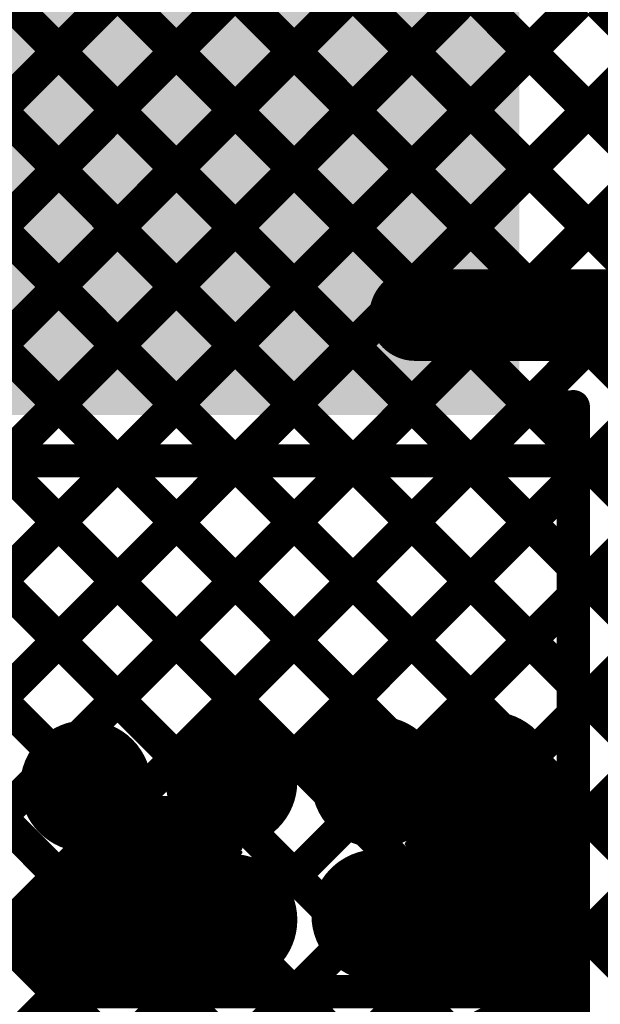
# Model space of a CAD drawing. Header units: millimetres. Extents: x 3.06 to 5.82, y 1.29 to 3.84.
# Tile 32 of 244: x 4.3 to 4.44, y 1.6 to 1.83. Entities that reach past the tile are written whole.
import ezdxf

# ---------------------------------------------------------------- set-up
doc = ezdxf.new("R2010")
doc.units = ezdxf.units.MM
doc.header["$MEASUREMENT"] = 0
for name, color, linetype in [('BottomLayer', 5, 'Continuous'), ('BottomOverlay', 54, 'Continuous'), ('BottomSolder', 6, 'Continuous'), ('MultiLayer', 9, 'Continuous'), ('TopLayer', 1, 'Continuous'), ('TopSolder', 216, 'Continuous'), ('ViaHoleLayer', 16, 'Continuous')]:
    doc.layers.add(name, color=color, linetype=linetype)

msp = doc.modelspace()

# ---------------------------------------------------------------- linework, layer by layer
at = {"layer": 'BottomLayer', "const_width": 0.008}
for points in [[(4.135, 2.11583), (4.45821, 1.79261)], [(4.135, 2.08754), (4.73154, 1.491)], [(4.135, 2.05926), (4.70326, 1.491)], [(4.135, 2.03097), (4.67497, 1.491)], [(4.135, 2.00269), (4.64669, 1.491)], [(4.135, 1.9744), (4.6184, 1.491)], [(4.26286, 1.491), (4.72846, 1.9566)], [(4.29114, 1.491), (4.74752, 1.94737)], [(4.135, 1.94612), (4.59012, 1.491)], [(4.31943, 1.491), (4.76166, 1.93323)], [(4.135, 1.91784), (4.56184, 1.491)], [(4.135, 1.64598), (4.384, 1.89498)], [(4.135, 1.88955), (4.53355, 1.491)], [(4.135, 1.6177), (4.3887, 1.8714)], [(4.135, 1.86127), (4.50527, 1.491)], [(4.22076, 1.67518), (4.40274, 1.85715)], [(4.23351, 1.65964), (4.423, 1.84913)], [(4.234, 1.63185), (4.43815, 1.836)], [(4.234, 1.60356), (4.46644, 1.836)], [(4.44311, 1.836), (4.46763, 1.81148)], [(4.135, 1.83298), (4.47698, 1.491)], [(4.135, 1.8047), (4.4487, 1.491)], [(4.234, 1.57528), (4.46098, 1.80225)], [(4.135, 1.77641), (4.42041, 1.491)], [(4.234, 1.54699), (4.46157, 1.77456)], [(4.24134, 1.49777), (4.50838, 1.7648)], [(4.234, 1.51871), (4.4761, 1.76081)]]:
    msp.add_lwpolyline(points, dxfattribs=at)
at = {"layer": 'BottomLayer', "const_width": 0.01181}
for points in [[(4.34898, 1.649, 1), (4.36079, 1.649, 1)], [(4.38398, 1.64889, 1), (4.39579, 1.64889, 1)], [(4.41109, 1.65, 1), (4.42291, 1.65, 1)], [(4.31398, 1.64789, 1), (4.32579, 1.64789, 1)], [(4.31398, 1.61589, 1), (4.32579, 1.61589, 1)], [(4.34898, 1.61578, 1), (4.36079, 1.61578, 1)], [(4.38398, 1.61689, 1), (4.39579, 1.61689, 1)], [(4.41109, 1.616, 1), (4.42291, 1.616, 1)]]:
    msp.add_lwpolyline(points, format="xyb", close=True, dxfattribs=at)
at = {"layer": 'BottomOverlay', "const_width": 0.001}
for points in [[(4.316, 1.646), (4.317, 1.646)], [(4.318, 1.647), (4.319, 1.647)], [(4.318, 1.646), (4.319, 1.646)], [(4.357, 1.646), (4.358, 1.646)], [(4.359, 1.647), (4.36, 1.647)], [(4.399, 1.647), (4.4, 1.647)], [(4.402, 1.647), (4.403, 1.647)], [(4.437, 1.646), (4.438, 1.646)], [(4.439, 1.647), (4.44, 1.647)], [(4.317, 1.645), (4.357, 1.645)], [(4.317, 1.644), (4.357, 1.644)], [(4.317, 1.643), (4.357, 1.643)], [(4.397, 1.645), (4.437, 1.645)], [(4.397, 1.644), (4.437, 1.644)], [(4.397, 1.643), (4.437, 1.643)], [(4.317, 1.642), (4.357, 1.642)], [(4.317, 1.641), (4.357, 1.641)], [(4.397, 1.642), (4.437, 1.642)], [(4.397, 1.641), (4.437, 1.641)], [(4.317, 1.64), (4.357, 1.64)], [(4.317, 1.639), (4.357, 1.639)], [(4.317, 1.638), (4.357, 1.638)], [(4.397, 1.64), (4.437, 1.64)], [(4.397, 1.639), (4.437, 1.639)], [(4.397, 1.638), (4.437, 1.638)], [(4.317, 1.637), (4.357, 1.637)], [(4.317, 1.636), (4.357, 1.636)], [(4.397, 1.637), (4.437, 1.637)], [(4.397, 1.636), (4.437, 1.636)], [(4.317, 1.635), (4.357, 1.635)], [(4.317, 1.634), (4.357, 1.634)], [(4.397, 1.635), (4.437, 1.635)], [(4.397, 1.634), (4.437, 1.634)], [(4.317, 1.633), (4.357, 1.633)], [(4.317, 1.632), (4.357, 1.632)], [(4.317, 1.631), (4.357, 1.631)], [(4.397, 1.633), (4.437, 1.633)], [(4.397, 1.632), (4.437, 1.632)], [(4.397, 1.631), (4.437, 1.631)], [(4.317, 1.63), (4.357, 1.63)], [(4.317, 1.629), (4.357, 1.629)], [(4.397, 1.63), (4.437, 1.63)], [(4.397, 1.629), (4.437, 1.629)], [(4.317, 1.628), (4.357, 1.628)], [(4.317, 1.627), (4.357, 1.627)], [(4.397, 1.628), (4.437, 1.628)], [(4.397, 1.627), (4.437, 1.627)], [(4.317, 1.626), (4.357, 1.626)], [(4.317, 1.625), (4.357, 1.625)], [(4.317, 1.624), (4.357, 1.624)], [(4.397, 1.626), (4.437, 1.626)], [(4.397, 1.625), (4.437, 1.625)], [(4.397, 1.624), (4.437, 1.624)], [(4.317, 1.623), (4.357, 1.623)], [(4.317, 1.622), (4.357, 1.622)], [(4.397, 1.623), (4.437, 1.623)], [(4.397, 1.622), (4.437, 1.622)], [(4.317, 1.621), (4.357, 1.621)], [(4.317, 1.62), (4.357, 1.62)], [(4.397, 1.621), (4.437, 1.621)], [(4.397, 1.62), (4.437, 1.62)], [(4.317, 1.619), (4.357, 1.619)], [(4.317, 1.618), (4.357, 1.618)], [(4.317, 1.617), (4.357, 1.617)], [(4.397, 1.619), (4.437, 1.619)], [(4.397, 1.618), (4.437, 1.618)], [(4.397, 1.617), (4.437, 1.617)], [(4.317, 1.616), (4.357, 1.616)], [(4.317, 1.615), (4.357, 1.615)], [(4.397, 1.616), (4.437, 1.616)], [(4.397, 1.615), (4.437, 1.615)], [(4.317, 1.614), (4.357, 1.614)], [(4.317, 1.613), (4.357, 1.613)], [(4.317, 1.612), (4.357, 1.612)], [(4.397, 1.614), (4.437, 1.614)], [(4.397, 1.613), (4.437, 1.613)], [(4.397, 1.612), (4.437, 1.612)], [(4.317, 1.611), (4.357, 1.611)], [(4.317, 1.61), (4.357, 1.61)], [(4.397, 1.611), (4.437, 1.611)], [(4.397, 1.61), (4.437, 1.61)], [(4.317, 1.609), (4.357, 1.609)], [(4.317, 1.608), (4.357, 1.608)], [(4.397, 1.609), (4.437, 1.609)], [(4.397, 1.608), (4.437, 1.608)], [(4.317, 1.607), (4.357, 1.607)], [(4.317, 1.606), (4.357, 1.606)], [(4.317, 1.605), (4.357, 1.605)], [(4.362, 1.607), (4.363, 1.607)], [(4.397, 1.607), (4.437, 1.607)], [(4.397, 1.606), (4.437, 1.606)], [(4.397, 1.605), (4.437, 1.605)], [(4.317, 1.604), (4.357, 1.604)], [(4.317, 1.603), (4.357, 1.603)], [(4.397, 1.604), (4.437, 1.604)], [(4.397, 1.603), (4.437, 1.603)], [(4.317, 1.602), (4.437, 1.602)], [(4.317, 1.601), (4.437, 1.601)], [(4.317, 1.6), (4.437, 1.6)], [(4.317, 1.599), (4.437, 1.599)], [(4.317, 1.598), (4.437, 1.598)], [(4.317, 1.597), (4.437, 1.597)], [(4.317, 1.596), (4.437, 1.596)], [(4.317, 1.595), (4.437, 1.595)]]:
    msp.add_lwpolyline(points, dxfattribs=at)
at = {"layer": 'BottomOverlay', "const_width": 0.0005}
for points in [[(4.31575, 1.646, 1), (4.31625, 1.646, 1)], [(4.31675, 1.646, 1), (4.31725, 1.646, 1)], [(4.31775, 1.647, 1), (4.31825, 1.647, 1)], [(4.31775, 1.646, 1), (4.31825, 1.646, 1)], [(4.31875, 1.647, 1), (4.31925, 1.647, 1)], [(4.31875, 1.646, 1), (4.31925, 1.646, 1)], [(4.35675, 1.646, 1), (4.35725, 1.646, 1)], [(4.35775, 1.646, 1), (4.35825, 1.646, 1)], [(4.35875, 1.647, 1), (4.35925, 1.647, 1)], [(4.35975, 1.647, 1), (4.36025, 1.647, 1)], [(4.39875, 1.647, 1), (4.39925, 1.647, 1)], [(4.39975, 1.647, 1), (4.40025, 1.647, 1)], [(4.40175, 1.647, 1), (4.40225, 1.647, 1)], [(4.40275, 1.647, 1), (4.40325, 1.647, 1)], [(4.43675, 1.646, 1), (4.43725, 1.646, 1)], [(4.43775, 1.646, 1), (4.43825, 1.646, 1)], [(4.43875, 1.647, 1), (4.43925, 1.647, 1)], [(4.43975, 1.647, 1), (4.44025, 1.647, 1)], [(4.31675, 1.645, 1), (4.31725, 1.645, 1)], [(4.31675, 1.644, 1), (4.31725, 1.644, 1)], [(4.31675, 1.643, 1), (4.31725, 1.643, 1)], [(4.35675, 1.645, 1), (4.35725, 1.645, 1)], [(4.35675, 1.644, 1), (4.35725, 1.644, 1)], [(4.35675, 1.643, 1), (4.35725, 1.643, 1)], [(4.39675, 1.645, 1), (4.39725, 1.645, 1)], [(4.39675, 1.644, 1), (4.39725, 1.644, 1)], [(4.39675, 1.643, 1), (4.39725, 1.643, 1)], [(4.43675, 1.645, 1), (4.43725, 1.645, 1)], [(4.43675, 1.644, 1), (4.43725, 1.644, 1)], [(4.43675, 1.643, 1), (4.43725, 1.643, 1)], [(4.31675, 1.642, 1), (4.31725, 1.642, 1)], [(4.31675, 1.641, 1), (4.31725, 1.641, 1)], [(4.35675, 1.642, 1), (4.35725, 1.642, 1)], [(4.35675, 1.641, 1), (4.35725, 1.641, 1)], [(4.39675, 1.642, 1), (4.39725, 1.642, 1)], [(4.39675, 1.641, 1), (4.39725, 1.641, 1)], [(4.43675, 1.642, 1), (4.43725, 1.642, 1)], [(4.43675, 1.641, 1), (4.43725, 1.641, 1)], [(4.31675, 1.64, 1), (4.31725, 1.64, 1)], [(4.31675, 1.639, 1), (4.31725, 1.639, 1)], [(4.31675, 1.638, 1), (4.31725, 1.638, 1)], [(4.35675, 1.64, 1), (4.35725, 1.64, 1)], [(4.35675, 1.639, 1), (4.35725, 1.639, 1)], [(4.35675, 1.638, 1), (4.35725, 1.638, 1)], [(4.39675, 1.64, 1), (4.39725, 1.64, 1)], [(4.39675, 1.639, 1), (4.39725, 1.639, 1)], [(4.39675, 1.638, 1), (4.39725, 1.638, 1)], [(4.43675, 1.64, 1), (4.43725, 1.64, 1)], [(4.43675, 1.639, 1), (4.43725, 1.639, 1)], [(4.43675, 1.638, 1), (4.43725, 1.638, 1)], [(4.31675, 1.637, 1), (4.31725, 1.637, 1)], [(4.31675, 1.636, 1), (4.31725, 1.636, 1)], [(4.35675, 1.637, 1), (4.35725, 1.637, 1)], [(4.35675, 1.636, 1), (4.35725, 1.636, 1)], [(4.39675, 1.637, 1), (4.39725, 1.637, 1)], [(4.39675, 1.636, 1), (4.39725, 1.636, 1)], [(4.43675, 1.637, 1), (4.43725, 1.637, 1)], [(4.43675, 1.636, 1), (4.43725, 1.636, 1)], [(4.31675, 1.635, 1), (4.31725, 1.635, 1)], [(4.31675, 1.634, 1), (4.31725, 1.634, 1)], [(4.35675, 1.635, 1), (4.35725, 1.635, 1)], [(4.35675, 1.634, 1), (4.35725, 1.634, 1)], [(4.39675, 1.635, 1), (4.39725, 1.635, 1)], [(4.39675, 1.634, 1), (4.39725, 1.634, 1)], [(4.43675, 1.635, 1), (4.43725, 1.635, 1)], [(4.43675, 1.634, 1), (4.43725, 1.634, 1)], [(4.31675, 1.633, 1), (4.31725, 1.633, 1)], [(4.31675, 1.632, 1), (4.31725, 1.632, 1)], [(4.31675, 1.631, 1), (4.31725, 1.631, 1)], [(4.35675, 1.633, 1), (4.35725, 1.633, 1)], [(4.35675, 1.632, 1), (4.35725, 1.632, 1)], [(4.35675, 1.631, 1), (4.35725, 1.631, 1)], [(4.39675, 1.633, 1), (4.39725, 1.633, 1)], [(4.39675, 1.632, 1), (4.39725, 1.632, 1)], [(4.39675, 1.631, 1), (4.39725, 1.631, 1)], [(4.43675, 1.633, 1), (4.43725, 1.633, 1)], [(4.43675, 1.632, 1), (4.43725, 1.632, 1)], [(4.43675, 1.631, 1), (4.43725, 1.631, 1)], [(4.31675, 1.63, 1), (4.31725, 1.63, 1)], [(4.31675, 1.629, 1), (4.31725, 1.629, 1)], [(4.35675, 1.63, 1), (4.35725, 1.63, 1)], [(4.35675, 1.629, 1), (4.35725, 1.629, 1)], [(4.39675, 1.63, 1), (4.39725, 1.63, 1)], [(4.39675, 1.629, 1), (4.39725, 1.629, 1)], [(4.43675, 1.63, 1), (4.43725, 1.63, 1)], [(4.43675, 1.629, 1), (4.43725, 1.629, 1)], [(4.31675, 1.628, 1), (4.31725, 1.628, 1)], [(4.31675, 1.627, 1), (4.31725, 1.627, 1)], [(4.35675, 1.628, 1), (4.35725, 1.628, 1)], [(4.35675, 1.627, 1), (4.35725, 1.627, 1)], [(4.39675, 1.628, 1), (4.39725, 1.628, 1)], [(4.39675, 1.627, 1), (4.39725, 1.627, 1)], [(4.43675, 1.628, 1), (4.43725, 1.628, 1)], [(4.43675, 1.627, 1), (4.43725, 1.627, 1)], [(4.31675, 1.626, 1), (4.31725, 1.626, 1)], [(4.31675, 1.625, 1), (4.31725, 1.625, 1)], [(4.31675, 1.624, 1), (4.31725, 1.624, 1)], [(4.35675, 1.626, 1), (4.35725, 1.626, 1)], [(4.35675, 1.625, 1), (4.35725, 1.625, 1)], [(4.35675, 1.624, 1), (4.35725, 1.624, 1)], [(4.39675, 1.626, 1), (4.39725, 1.626, 1)], [(4.39675, 1.625, 1), (4.39725, 1.625, 1)], [(4.39675, 1.624, 1), (4.39725, 1.624, 1)], [(4.43675, 1.626, 1), (4.43725, 1.626, 1)], [(4.43675, 1.625, 1), (4.43725, 1.625, 1)], [(4.43675, 1.624, 1), (4.43725, 1.624, 1)], [(4.31675, 1.623, 1), (4.31725, 1.623, 1)], [(4.31675, 1.622, 1), (4.31725, 1.622, 1)], [(4.35675, 1.623, 1), (4.35725, 1.623, 1)], [(4.35675, 1.622, 1), (4.35725, 1.622, 1)], [(4.39675, 1.623, 1), (4.39725, 1.623, 1)], [(4.39675, 1.622, 1), (4.39725, 1.622, 1)], [(4.43675, 1.623, 1), (4.43725, 1.623, 1)], [(4.43675, 1.622, 1), (4.43725, 1.622, 1)], [(4.31675, 1.621, 1), (4.31725, 1.621, 1)], [(4.31675, 1.62, 1), (4.31725, 1.62, 1)], [(4.35675, 1.621, 1), (4.35725, 1.621, 1)], [(4.35675, 1.62, 1), (4.35725, 1.62, 1)], [(4.39675, 1.621, 1), (4.39725, 1.621, 1)], [(4.39675, 1.62, 1), (4.39725, 1.62, 1)], [(4.43675, 1.621, 1), (4.43725, 1.621, 1)], [(4.43675, 1.62, 1), (4.43725, 1.62, 1)], [(4.31675, 1.619, 1), (4.31725, 1.619, 1)], [(4.31675, 1.618, 1), (4.31725, 1.618, 1)], [(4.31675, 1.617, 1), (4.31725, 1.617, 1)], [(4.35675, 1.619, 1), (4.35725, 1.619, 1)], [(4.35675, 1.618, 1), (4.35725, 1.618, 1)], [(4.35675, 1.617, 1), (4.35725, 1.617, 1)], [(4.39675, 1.619, 1), (4.39725, 1.619, 1)], [(4.39675, 1.618, 1), (4.39725, 1.618, 1)], [(4.39675, 1.617, 1), (4.39725, 1.617, 1)], [(4.43675, 1.619, 1), (4.43725, 1.619, 1)], [(4.43675, 1.618, 1), (4.43725, 1.618, 1)], [(4.43675, 1.617, 1), (4.43725, 1.617, 1)], [(4.31675, 1.616, 1), (4.31725, 1.616, 1)], [(4.31675, 1.615, 1), (4.31725, 1.615, 1)], [(4.35675, 1.616, 1), (4.35725, 1.616, 1)], [(4.35675, 1.615, 1), (4.35725, 1.615, 1)], [(4.39675, 1.616, 1), (4.39725, 1.616, 1)], [(4.39675, 1.615, 1), (4.39725, 1.615, 1)], [(4.43675, 1.616, 1), (4.43725, 1.616, 1)], [(4.43675, 1.615, 1), (4.43725, 1.615, 1)], [(4.31675, 1.614, 1), (4.31725, 1.614, 1)], [(4.31675, 1.613, 1), (4.31725, 1.613, 1)], [(4.31675, 1.612, 1), (4.31725, 1.612, 1)], [(4.35675, 1.614, 1), (4.35725, 1.614, 1)], [(4.35675, 1.613, 1), (4.35725, 1.613, 1)], [(4.35675, 1.612, 1), (4.35725, 1.612, 1)], [(4.39675, 1.614, 1), (4.39725, 1.614, 1)], [(4.39675, 1.613, 1), (4.39725, 1.613, 1)], [(4.39675, 1.612, 1), (4.39725, 1.612, 1)], [(4.43675, 1.614, 1), (4.43725, 1.614, 1)], [(4.43675, 1.613, 1), (4.43725, 1.613, 1)], [(4.43675, 1.612, 1), (4.43725, 1.612, 1)], [(4.31675, 1.611, 1), (4.31725, 1.611, 1)], [(4.31675, 1.61, 1), (4.31725, 1.61, 1)], [(4.35675, 1.611, 1), (4.35725, 1.611, 1)], [(4.35675, 1.61, 1), (4.35725, 1.61, 1)], [(4.39675, 1.611, 1), (4.39725, 1.611, 1)], [(4.39675, 1.61, 1), (4.39725, 1.61, 1)], [(4.43675, 1.611, 1), (4.43725, 1.611, 1)], [(4.43675, 1.61, 1), (4.43725, 1.61, 1)], [(4.31675, 1.609, 1), (4.31725, 1.609, 1)], [(4.31675, 1.608, 1), (4.31725, 1.608, 1)], [(4.35675, 1.609, 1), (4.35725, 1.609, 1)], [(4.35675, 1.608, 1), (4.35725, 1.608, 1)], [(4.39675, 1.609, 1), (4.39725, 1.609, 1)], [(4.39675, 1.608, 1), (4.39725, 1.608, 1)], [(4.43675, 1.609, 1), (4.43725, 1.609, 1)], [(4.43675, 1.608, 1), (4.43725, 1.608, 1)], [(4.31675, 1.607, 1), (4.31725, 1.607, 1)], [(4.31675, 1.606, 1), (4.31725, 1.606, 1)], [(4.31675, 1.605, 1), (4.31725, 1.605, 1)], [(4.35675, 1.607, 1), (4.35725, 1.607, 1)], [(4.35675, 1.606, 1), (4.35725, 1.606, 1)], [(4.35675, 1.605, 1), (4.35725, 1.605, 1)], [(4.36175, 1.607, 1), (4.36225, 1.607, 1)], [(4.36275, 1.607, 1), (4.36325, 1.607, 1)], [(4.39675, 1.607, 1), (4.39725, 1.607, 1)], [(4.39675, 1.606, 1), (4.39725, 1.606, 1)], [(4.39675, 1.605, 1), (4.39725, 1.605, 1)], [(4.43675, 1.607, 1), (4.43725, 1.607, 1)], [(4.43675, 1.606, 1), (4.43725, 1.606, 1)], [(4.43675, 1.605, 1), (4.43725, 1.605, 1)], [(4.31675, 1.604, 1), (4.31725, 1.604, 1)], [(4.31675, 1.603, 1), (4.31725, 1.603, 1)], [(4.35675, 1.604, 1), (4.35725, 1.604, 1)], [(4.35675, 1.603, 1), (4.35725, 1.603, 1)], [(4.39675, 1.604, 1), (4.39725, 1.604, 1)], [(4.39675, 1.603, 1), (4.39725, 1.603, 1)], [(4.43675, 1.604, 1), (4.43725, 1.604, 1)], [(4.43675, 1.603, 1), (4.43725, 1.603, 1)], [(4.31675, 1.602, 1), (4.31725, 1.602, 1)], [(4.31675, 1.601, 1), (4.31725, 1.601, 1)], [(4.43675, 1.602, 1), (4.43725, 1.602, 1)], [(4.43675, 1.601, 1), (4.43725, 1.601, 1)], [(4.31675, 1.6, 1), (4.31725, 1.6, 1)], [(4.31675, 1.599, 1), (4.31725, 1.599, 1)], [(4.31675, 1.598, 1), (4.31725, 1.598, 1)], [(4.43675, 1.6, 1), (4.43725, 1.6, 1)], [(4.43675, 1.599, 1), (4.43725, 1.599, 1)], [(4.43675, 1.598, 1), (4.43725, 1.598, 1)], [(4.31675, 1.597, 1), (4.31725, 1.597, 1)], [(4.31675, 1.596, 1), (4.31725, 1.596, 1)], [(4.43675, 1.597, 1), (4.43725, 1.597, 1)], [(4.43675, 1.596, 1), (4.43725, 1.596, 1)], [(4.31675, 1.595, 1), (4.31725, 1.595, 1)], [(4.43675, 1.595, 1), (4.43725, 1.595, 1)]]:
    msp.add_lwpolyline(points, format="xyb", close=True, dxfattribs=at)
at = {"layer": 'BottomSolder', "const_width": 0.01581}
for points in [[(4.34698, 1.649, 1), (4.36279, 1.649, 1)], [(4.38198, 1.64889, 1), (4.39779, 1.64889, 1)], [(4.40909, 1.65, 1), (4.42491, 1.65, 1)], [(4.31198, 1.64789, 1), (4.32779, 1.64789, 1)], [(4.31198, 1.61589, 1), (4.32779, 1.61589, 1)], [(4.34698, 1.61578, 1), (4.36279, 1.61578, 1)], [(4.38198, 1.61689, 1), (4.39779, 1.61689, 1)], [(4.40909, 1.616, 1), (4.42491, 1.616, 1)], [(4.41309, 1.58, 1), (4.42891, 1.58, 1)]]:
    msp.add_lwpolyline(points, format="xyb", close=True, dxfattribs=at)
at = {"layer": 'MultiLayer', "const_width": 0.01181}
for points in [[(4.34898, 1.649, 1), (4.36079, 1.649, 1)], [(4.38398, 1.64889, 1), (4.39579, 1.64889, 1)], [(4.41109, 1.65, 1), (4.42291, 1.65, 1)], [(4.31398, 1.64789, 1), (4.32579, 1.64789, 1)], [(4.31398, 1.61589, 1), (4.32579, 1.61589, 1)], [(4.34898, 1.61578, 1), (4.36079, 1.61578, 1)], [(4.38398, 1.61689, 1), (4.39579, 1.61689, 1)], [(4.41109, 1.616, 1), (4.42291, 1.616, 1)]]:
    msp.add_lwpolyline(points, format="xyb", close=True, dxfattribs=at)
at = {"layer": 'TopLayer'}
for points, const_width in [([(4.399, 1.761), (4.45, 1.761)], 0.022), ([(4.45, 1.761), (4.459, 1.752)], 0.022), ([(4.435, 1.726), (4.435, 1.739)], 0.008), ([(4.437, 1.384), (4.437, 1.739)], 0.008), ([(4.18541, 1.726), (4.437, 1.47441)], 0.008), ([(4.2137, 1.726), (4.437, 1.5027)], 0.008), ([(4.23515, 1.633), (4.32815, 1.726)], 0.008), ([(4.24198, 1.726), (4.437, 1.53098)], 0.008), ([(4.242, 1.61156), (4.35644, 1.726)], 0.008), ([(4.242, 1.55499), (4.41301, 1.726)], 0.008), ([(4.242, 1.58328), (4.38472, 1.726)], 0.008), ([(4.27027, 1.726), (4.437, 1.55927)], 0.008), ([(4.281, 1.726), (4.336, 1.726)], 0.008), ([(4.281, 1.726), (4.336, 1.726)], 0.008), ([(4.29855, 1.726), (4.437, 1.58755)], 0.008), ([(4.32684, 1.726), (4.437, 1.61584)], 0.008), ([(4.336, 1.726), (4.435, 1.726)], 0.008), ([(4.35512, 1.726), (4.437, 1.64412)], 0.008), ([(4.3834, 1.726), (4.437, 1.6724)], 0.008), ([(4.41169, 1.726), (4.437, 1.70069)], 0.008), ([(4.09929, 1.384), (4.437, 1.72171)], 0.008), ([(4.12758, 1.384), (4.437, 1.69342)], 0.008), ([(4.17099, 1.39913), (4.437, 1.66514)], 0.008), ([(4.19239, 1.39224), (4.437, 1.63686)], 0.008), ([(4.21243, 1.384), (4.437, 1.60857)], 0.008)]:
    msp.add_lwpolyline(points, dxfattribs=dict(at, const_width=const_width))
for points, const_width in [([(4.3935, 1.761, 1), (4.4045, 1.761, 1)], 0.011), ([(4.4445, 1.761, 1), (4.4555, 1.761, 1)], 0.011), ([(4.4445, 1.761, 1), (4.4555, 1.761, 1)], 0.011), ([(4.433, 1.739, 1), (4.437, 1.739, 1)], 0.004), ([(4.435, 1.739, 1), (4.439, 1.739, 1)], 0.004), ([(4.32484, 1.726, 1), (4.32884, 1.726, 1)], 0.004), ([(4.32615, 1.726, 1), (4.33015, 1.726, 1)], 0.004), ([(4.334, 1.726, 1), (4.338, 1.726, 1)], 0.004), ([(4.334, 1.726, 1), (4.338, 1.726, 1)], 0.004), ([(4.334, 1.726, 1), (4.338, 1.726, 1)], 0.004), ([(4.35312, 1.726, 1), (4.35712, 1.726, 1)], 0.004), ([(4.35444, 1.726, 1), (4.35844, 1.726, 1)], 0.004), ([(4.3814, 1.726, 1), (4.3854, 1.726, 1)], 0.004), ([(4.38272, 1.726, 1), (4.38672, 1.726, 1)], 0.004), ([(4.40969, 1.726, 1), (4.41369, 1.726, 1)], 0.004), ([(4.41101, 1.726, 1), (4.41501, 1.726, 1)], 0.004), ([(4.433, 1.726, 1), (4.437, 1.726, 1)], 0.004), ([(4.433, 1.726, 1), (4.437, 1.726, 1)], 0.004), ([(4.435, 1.72171, 1), (4.439, 1.72171, 1)], 0.004), ([(4.435, 1.70069, 1), (4.439, 1.70069, 1)], 0.004), ([(4.435, 1.69342, 1), (4.439, 1.69342, 1)], 0.004), ([(4.435, 1.6724, 1), (4.439, 1.6724, 1)], 0.004), ([(4.435, 1.66514, 1), (4.439, 1.66514, 1)], 0.004), ([(4.34898, 1.649, 1), (4.36079, 1.649, 1)], 0.01181), ([(4.38398, 1.64889, 1), (4.39579, 1.64889, 1)], 0.01181), ([(4.41109, 1.65, 1), (4.42291, 1.65, 1)], 0.01181), ([(4.31398, 1.64789, 1), (4.32579, 1.64789, 1)], 0.01181), ([(4.435, 1.64412, 1), (4.439, 1.64412, 1)], 0.004), ([(4.435, 1.63686, 1), (4.439, 1.63686, 1)], 0.004), ([(4.31398, 1.61589, 1), (4.32579, 1.61589, 1)], 0.01181), ([(4.34898, 1.61578, 1), (4.36079, 1.61578, 1)], 0.01181), ([(4.38398, 1.61689, 1), (4.39579, 1.61689, 1)], 0.01181), ([(4.41109, 1.616, 1), (4.42291, 1.616, 1)], 0.01181), ([(4.435, 1.61584, 1), (4.439, 1.61584, 1)], 0.004), ([(4.435, 1.60857, 1), (4.439, 1.60857, 1)], 0.004)]:
    msp.add_lwpolyline(points, format="xyb", close=True, dxfattribs=dict(at, const_width=const_width))
for points in [[(4.292, 1.737), (4.424, 1.737), (4.292, 1.902), (4.424, 1.902)], [(4.106, 1.831), (4.334, 1.831), (4.106, 1.85), (4.334, 1.85)], [(4.085, 1.737), (4.325, 1.737), (4.085, 1.771), (4.325, 1.771)]]:
    msp.add_solid(points, dxfattribs=at)
at = {"layer": 'TopSolder', "const_width": 0.01581}
for points in [[(4.34698, 1.649, 1), (4.36279, 1.649, 1)], [(4.38198, 1.64889, 1), (4.39779, 1.64889, 1)], [(4.40909, 1.65, 1), (4.42491, 1.65, 1)], [(4.31198, 1.64789, 1), (4.32779, 1.64789, 1)], [(4.31198, 1.61589, 1), (4.32779, 1.61589, 1)], [(4.34698, 1.61578, 1), (4.36279, 1.61578, 1)], [(4.38198, 1.61689, 1), (4.39779, 1.61689, 1)], [(4.40909, 1.616, 1), (4.42491, 1.616, 1)], [(4.41309, 1.58, 1), (4.42891, 1.58, 1)]]:
    msp.add_lwpolyline(points, format="xyb", close=True, dxfattribs=at)
at = {"layer": 'ViaHoleLayer', "const_width": 0.00787}
for points in [[(4.41306, 1.65, 1), (4.42094, 1.65, 1)], [(4.31595, 1.64789, 1), (4.32383, 1.64789, 1)], [(4.35095, 1.649, 1), (4.35883, 1.649, 1)], [(4.38595, 1.64889, 1), (4.39383, 1.64889, 1)], [(4.38595, 1.61689, 1), (4.39383, 1.61689, 1)], [(4.31595, 1.61589, 1), (4.32383, 1.61589, 1)], [(4.35095, 1.61578, 1), (4.35883, 1.61578, 1)], [(4.41306, 1.616, 1), (4.42094, 1.616, 1)]]:
    msp.add_lwpolyline(points, format="xyb", close=True, dxfattribs=at)

doc.saveas('drawing.dxf')
